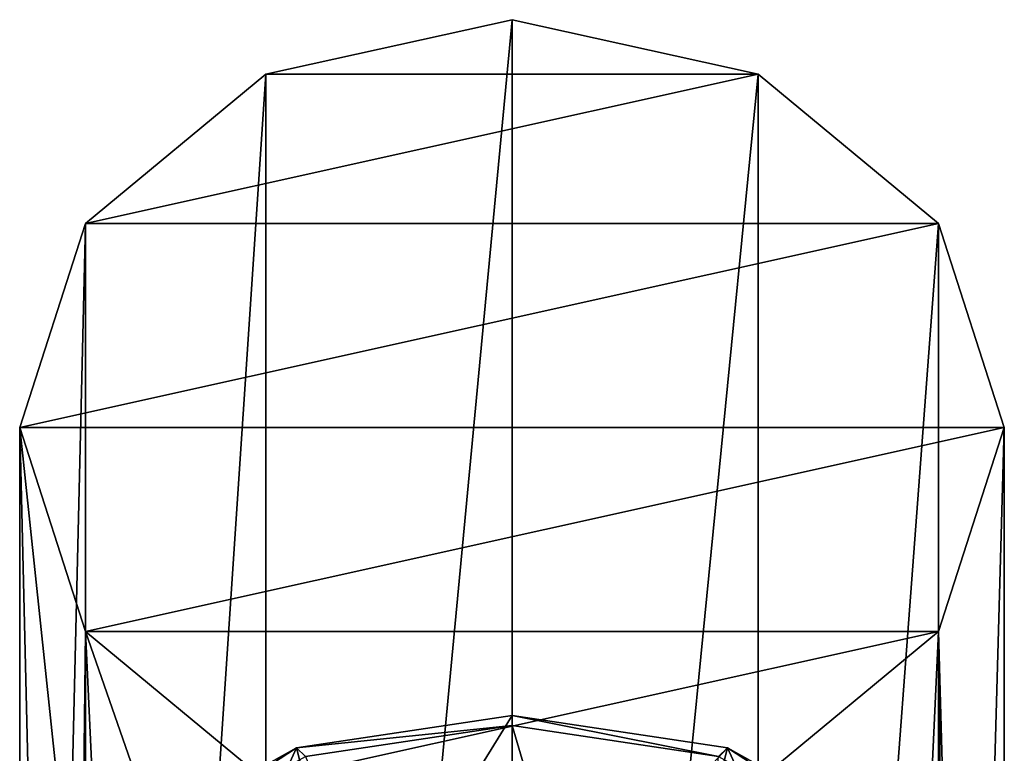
# Model space of a CAD drawing. Header units: millimetres. Extents: x -25 to 25, y -36 to 145.
# Tile 123 of 123: x -14 to 14, y 124 to 145. Entities that reach past the tile are written whole.
import ezdxf

# ---------------------------------------------------------------- set-up
doc = ezdxf.new("R2010")
doc.units = ezdxf.units.MM
doc.header["$LTSCALE"] = 65.185185
for name, color, linetype in [('386', 7, 'CONTINUOUS'), ('387', 7, 'CONTINUOUS'), ('388', 7, 'CONTINUOUS'), ('389', 7, 'CONTINUOUS'), ('390', 7, 'CONTINUOUS'), ('405', 7, 'CONTINUOUS'), ('407', 7, 'CONTINUOUS'), ('408', 7, 'CONTINUOUS')]:
    doc.layers.add(name, color=color, linetype=linetype)

msp = doc.modelspace()

# ---------------------------------------------------------------- linework, layer by layer
at = {"layer": '386', "linetype": 'CONTINUOUS'}
for points in [[(0, 144.704, 171.987), (-7, 143.149, 173.036), (7, 143.149, 173.036), (0, 144.704, 171.987)], [(-7, 143.149, 173.036), (-12.124, 138.901, 175.901), (7, 143.149, 173.036), (-7, 143.149, 173.036)], [(7, 143.149, 173.036), (-12.124, 138.901, 175.901), (12.124, 138.901, 175.901), (7, 143.149, 173.036)], [(-14, 133.098, 179.816), (14, 133.098, 179.816), (12.124, 138.901, 175.901), (-14, 133.098, 179.816)], [(-12.124, 138.901, 175.901), (-14, 133.098, 179.816), (12.124, 138.901, 175.901), (-12.124, 138.901, 175.901)], [(-12.124, 127.294, 183.73), (14, 133.098, 179.816), (-14, 133.098, 179.816), (-12.124, 127.294, 183.73)], [(12.124, 127.294, 183.73), (14, 133.098, 179.816), (-12.124, 127.294, 183.73), (12.124, 127.294, 183.73)], [(-7, 123.046, 186.595), (12.124, 127.294, 183.73), (-12.124, 127.294, 183.73), (-7, 123.046, 186.595)], [(7, 123.046, 186.595), (12.124, 127.294, 183.73), (-7, 123.046, 186.595), (7, 123.046, 186.595)]]:
    msp.add_3dface(points, dxfattribs=at)
at = {"layer": '387', "linetype": 'CONTINUOUS'}
for points in [[(0, 72.009, 64.212), (-7, 70.454, 65.261), (0, 144.704, 171.987), (0, 72.009, 64.212)], [(-7, 70.454, 65.261), (-7, 143.149, 173.036), (0, 144.704, 171.987), (-7, 70.454, 65.261)], [(0, 72.009, 64.212), (0, 144.704, 171.987), (7, 143.149, 173.036), (0, 72.009, 64.212)], [(-7, 70.454, 65.261), (-12.124, 66.206, 68.126), (-7, 143.149, 173.036), (-7, 70.454, 65.261)], [(-12.124, 66.206, 68.126), (-12.124, 138.901, 175.901), (-7, 143.149, 173.036), (-12.124, 66.206, 68.126)], [(7, 70.454, 65.261), (0, 72.009, 64.212), (7, 143.149, 173.036), (7, 70.454, 65.261)], [(7, 70.454, 65.261), (7, 143.149, 173.036), (12.124, 138.901, 175.901), (7, 70.454, 65.261)], [(-12.124, 66.206, 68.126), (-14, 60.403, 72.041), (-12.124, 138.901, 175.901), (-12.124, 66.206, 68.126)], [(-14, 60.403, 72.041), (-14, 133.098, 179.816), (-12.124, 138.901, 175.901), (-14, 60.403, 72.041)], [(12.124, 66.206, 68.126), (7, 70.454, 65.261), (12.124, 138.901, 175.901), (12.124, 66.206, 68.126)], [(14, 133.098, 179.816), (12.124, 66.206, 68.126), (12.124, 138.901, 175.901), (14, 133.098, 179.816)], [(14, 60.403, 72.041), (12.124, 66.206, 68.126), (14, 133.098, 179.816), (14, 60.403, 72.041)]]:
    msp.add_3dface(points, dxfattribs=at)
at = {"layer": '388', "linetype": 'CONTINUOUS'}
for points in [[(-14, 60.403, 72.041), (-12.124, 54.599, 75.955), (-14, 133.098, 179.816), (-14, 60.403, 72.041)], [(-14, 133.098, 179.816), (-12.124, 54.599, 75.955), (-12.25, 116.574, 167.439), (-14, 133.098, 179.816)], [(-12.124, 127.294, 183.73), (-14, 133.098, 179.816), (-12.25, 116.574, 167.439), (-12.124, 127.294, 183.73)], [(14, 60.403, 72.041), (14, 133.098, 179.816), (12.124, 127.294, 183.73), (14, 60.403, 72.041)], [(-11.695, 117.852, 170.976), (-12.124, 127.294, 183.73), (-12.25, 116.574, 167.439), (-11.695, 117.852, 170.976)], [(-7, 123.046, 186.595), (-12.124, 127.294, 183.73), (-8.881, 117.939, 176.696), (-7, 123.046, 186.595)], [(-8.881, 117.939, 176.696), (-12.124, 127.294, 183.73), (-11.695, 117.852, 170.976), (-8.881, 117.939, 176.696)], [(12.124, 127.294, 183.73), (7, 123.046, 186.595), (11.694, 117.852, 170.979), (12.124, 127.294, 183.73)], [(12.25, 116.575, 167.441), (12.124, 127.294, 183.73), (11.694, 117.852, 170.979), (12.25, 116.575, 167.441)], [(14, 60.403, 72.041), (12.124, 127.294, 183.73), (12.25, 116.575, 167.441), (14, 60.403, 72.041)]]:
    msp.add_3dface(points, dxfattribs=at)
at = {"layer": '389', "linetype": 'CONTINUOUS'}
for points in [[(0, 117.437, 181.634), (0, 124.898, 176.601), (6.125, 123.981, 175.24), (0, 117.437, 181.634)], [(4.518, 117.575, 180.499), (0, 117.437, 181.634), (6.125, 123.981, 175.24), (4.518, 117.575, 180.499)], [(8.886, 117.94, 176.69), (4.518, 117.575, 180.499), (6.125, 123.981, 175.24), (8.886, 117.94, 176.69)], [(10.609, 121.473, 171.523), (8.886, 117.94, 176.69), (6.125, 123.981, 175.24), (10.609, 121.473, 171.523)]]:
    msp.add_3dface(points, dxfattribs=at)
at = {"layer": '390', "linetype": 'CONTINUOUS'}
for points in [[(0, 124.898, 176.601), (-4.517, 117.575, 180.5), (-6.125, 123.981, 175.24), (0, 124.898, 176.601)], [(0, 117.437, 181.634), (-4.517, 117.575, 180.5), (0, 124.898, 176.601), (0, 117.437, 181.634)], [(-6.125, 123.981, 175.24), (-8.881, 117.939, 176.696), (-10.609, 121.473, 171.523), (-6.125, 123.981, 175.24)], [(-4.517, 117.575, 180.5), (-8.881, 117.939, 176.696), (-6.125, 123.981, 175.24), (-4.517, 117.575, 180.5)]]:
    msp.add_3dface(points, dxfattribs=at)
at = {"layer": '405', "linetype": 'CONTINUOUS'}
for points in [[(0, 124.898, 176.601), (-6.125, 123.981, 175.24), (0, 124.619, 176.187), (0, 124.898, 176.601)], [(6.125, 123.981, 175.24), (0, 124.898, 176.601), (5.875, 123.739, 174.881), (6.125, 123.981, 175.24)], [(5.875, 123.739, 174.881), (0, 124.898, 176.601), (0, 124.619, 176.187), (5.875, 123.739, 174.881)], [(0, 124.619, 176.187), (-6.125, 123.981, 175.24), (-5.875, 123.739, 174.881), (0, 124.619, 176.187)], [(-6.125, 123.981, 175.24), (-10.609, 121.473, 171.523), (-10.176, 121.334, 171.316), (-6.125, 123.981, 175.24)], [(-5.875, 123.739, 174.881), (-6.125, 123.981, 175.24), (-10.176, 121.334, 171.316), (-5.875, 123.739, 174.881)], [(10.176, 121.334, 171.316), (6.125, 123.981, 175.24), (5.875, 123.739, 174.881), (10.176, 121.334, 171.316)], [(10.609, 121.473, 171.523), (6.125, 123.981, 175.24), (10.176, 121.334, 171.316), (10.609, 121.473, 171.523)]]:
    msp.add_3dface(points, dxfattribs=at)
at = {"layer": '407', "linetype": 'CONTINUOUS'}
for points in [[(5.875, 123.739, 174.881), (0, 124.619, 176.187), (4.617, 108.919, 185.636), (5.875, 123.739, 174.881)], [(4.617, 108.919, 185.636), (0, 124.619, 176.187), (0, 109.447, 186.42), (4.617, 108.919, 185.636)]]:
    msp.add_3dface(points, dxfattribs=at)
at = {"layer": '408', "linetype": 'CONTINUOUS'}
msp.add_3dface([(0, 124.619, 176.187), (-5.875, 123.739, 174.881), (0, 109.447, 186.42), (0, 124.619, 176.187)], dxfattribs=at)

doc.saveas('drawing.dxf')
